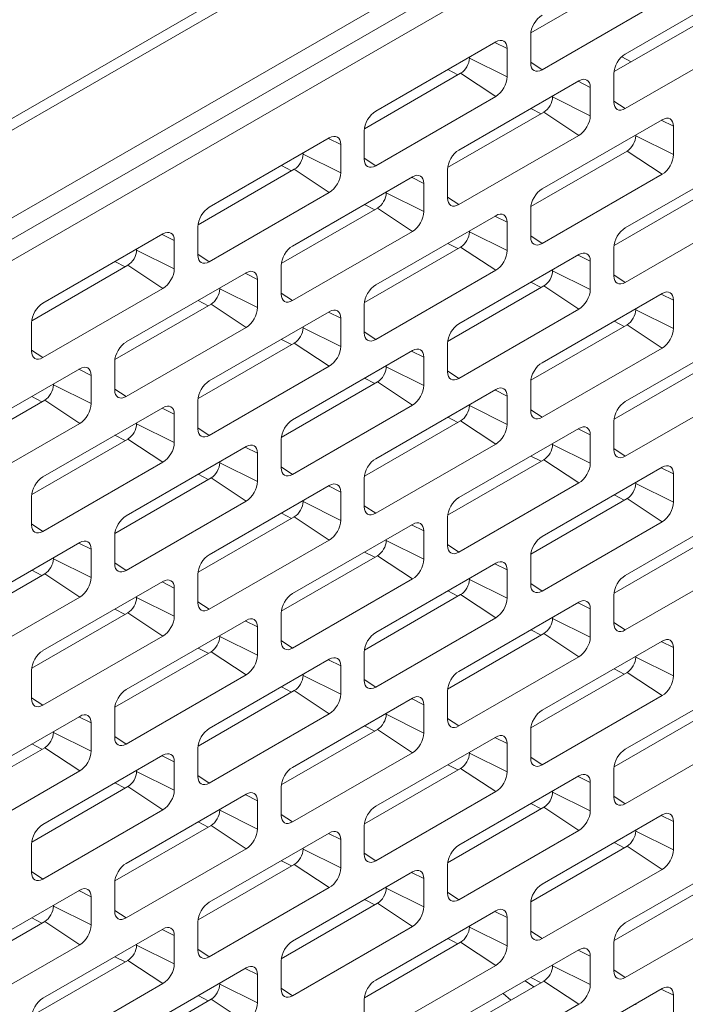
# Model space of a CAD drawing. Header units: millimetres. Extents: x 11 to 1665, y 44 to 957.
# Tile 59 of 69: x 1509 to 1536, y 504 to 544. Entities that reach past the tile are written whole.
import ezdxf

# ---------------------------------------------------------------- set-up
doc = ezdxf.new("R2010")
doc.units = ezdxf.units.MM
doc.header["$MEASUREMENT"] = 0
doc.layers.get('0').update_dxf_attribs({"lineweight": 25})

msp = doc.modelspace()

# ---------------------------------------------------------------- linework, layer by layer
at = {"color": 0, "linetype": 'Continuous', "lineweight": 0, "extrusion": (-5.55112e-17, 0.816497, 0.57735)}
for p, q in [((1663.688, 629.269), (1356.096, 451.681)), ((1663.889, 628.908), (1356.297, 451.32)), ((1367.611, 454.308), (1652.575, 618.832)), ((1602.017, 588.783), (1366.904, 453.041)), ((1602.724, 588.332), (1367.611, 452.589)), ((1529.314, 543.052), (1533.198, 545.294)), ((1537.971, 544.988), (1533.127, 542.192)), ((1529.768, 541.559), (1534.612, 544.355)), ((1532.673, 541.48), (1536.557, 543.723)), ((1527.895, 542.682), (1523.051, 539.885)), ((1527.86, 542.662), (1528.354, 542.416)), ((1529.309, 542.967), (1529.309, 541.824)), ((1533.127, 539.987), (1537.971, 542.784)), ((1528.354, 541.273), (1528.354, 542.416)), ((1526.834, 542.028), (1526.834, 542.069)), ((1526.834, 542.028), (1528.354, 541.273)), ((1529.309, 541.864), (1529.768, 541.559)), ((1532.982, 542.081), (1533.368, 541.882)), ((1525.959, 541.564), (1526.369, 541.352)), ((1522.597, 539.174), (1526.48, 541.416)), ((1531.253, 541.11), (1526.41, 538.313)), ((1526.48, 541.416), (1527.895, 540.477)), ((1531.219, 541.09), (1531.713, 540.845)), ((1532.668, 541.396), (1532.668, 540.253)), ((1531.713, 539.701), (1531.713, 540.845)), ((1523.051, 537.681), (1527.895, 540.477)), ((1530.193, 540.457), (1530.193, 540.497)), ((1530.193, 540.457), (1531.713, 539.701)), ((1532.668, 540.292), (1533.127, 539.987)), ((1529.318, 539.993), (1529.727, 539.78)), ((1525.955, 537.602), (1529.839, 539.844)), ((1534.612, 539.538), (1529.768, 536.742)), ((1529.839, 539.844), (1531.253, 538.905)), ((1534.578, 539.518), (1535.072, 539.273)), ((1522.591, 539.089), (1522.591, 537.946)), ((1535.072, 538.13), (1535.072, 539.273)), ((1521.177, 538.803), (1516.333, 536.007)), ((1521.143, 538.783), (1521.637, 538.538)), ((1526.41, 536.109), (1531.253, 538.905)), ((1533.551, 538.885), (1533.551, 538.926)), ((1533.551, 538.885), (1535.072, 538.13)), ((1521.637, 537.395), (1521.637, 538.538)), ((1520.116, 538.15), (1520.116, 538.191)), ((1520.116, 538.15), (1521.637, 537.395)), ((1522.591, 537.986), (1523.051, 537.681)), ((1529.314, 536.03), (1533.198, 538.273)), ((1537.971, 537.966), (1533.127, 535.17)), ((1533.198, 538.273), (1534.612, 537.334)), ((1515.879, 535.295), (1519.763, 537.538)), ((1519.242, 537.686), (1519.651, 537.473)), ((1519.763, 537.538), (1521.177, 536.599)), ((1525.95, 537.517), (1525.95, 536.374)), ((1524.536, 537.232), (1519.692, 534.435)), ((1524.501, 537.212), (1524.995, 536.966)), ((1529.768, 534.537), (1534.612, 537.334)), ((1524.995, 535.823), (1524.995, 536.966)), ((1532.673, 534.459), (1536.557, 536.701)), ((1516.333, 533.802), (1521.177, 536.599)), ((1523.475, 536.578), (1523.475, 536.619)), ((1523.475, 536.578), (1524.995, 535.823)), ((1525.95, 536.414), (1526.41, 536.109)), ((1519.238, 533.724), (1523.122, 535.966)), ((1522.601, 536.114), (1523.01, 535.901)), ((1523.122, 535.966), (1524.536, 535.027)), ((1529.309, 535.946), (1529.309, 534.802)), ((1527.895, 535.66), (1523.051, 532.863)), ((1527.86, 535.64), (1528.354, 535.394)), ((1533.127, 532.965), (1537.971, 535.762)), ((1515.874, 535.211), (1515.874, 534.068)), ((1528.354, 534.251), (1528.354, 535.394)), ((1514.46, 534.925), (1509.616, 532.128)), ((1514.425, 534.905), (1514.919, 534.66)), ((1519.692, 532.23), (1524.536, 535.027)), ((1526.834, 535.007), (1526.834, 535.047)), ((1526.834, 535.007), (1528.354, 534.251)), ((1529.309, 534.842), (1529.768, 534.537)), ((1513.399, 534.272), (1513.399, 534.313)), ((1514.919, 533.516), (1514.919, 534.66)), ((1522.597, 532.152), (1526.48, 534.394)), ((1525.959, 534.542), (1526.369, 534.33)), ((1526.48, 534.394), (1527.895, 533.455)), ((1532.668, 534.374), (1532.668, 533.231)), ((1513.399, 534.272), (1514.919, 533.516)), ((1515.874, 534.107), (1516.333, 533.802)), ((1531.253, 534.088), (1526.41, 531.291)), ((1531.219, 534.068), (1531.713, 533.823)), ((1509.162, 531.417), (1513.045, 533.659)), ((1512.524, 533.808), (1512.934, 533.595)), ((1513.045, 533.659), (1514.46, 532.72)), ((1519.233, 533.639), (1519.233, 532.496)), ((1531.713, 532.68), (1531.713, 533.823)), ((1517.818, 533.353), (1512.975, 530.557)), ((1517.784, 533.333), (1518.278, 533.088)), ((1523.051, 530.659), (1527.895, 533.455)), ((1530.193, 533.435), (1530.193, 533.476)), ((1530.193, 533.435), (1531.713, 532.68)), ((1532.668, 533.27), (1533.127, 532.965)), ((1509.616, 529.924), (1514.46, 532.72)), ((1516.758, 532.7), (1516.758, 532.741)), ((1518.278, 531.945), (1518.278, 533.088)), ((1525.955, 530.58), (1529.839, 532.822)), ((1529.318, 532.971), (1529.727, 532.758)), ((1529.839, 532.822), (1531.253, 531.883)), ((1516.758, 532.7), (1518.278, 531.945)), ((1519.233, 532.536), (1519.692, 532.23)), ((1534.612, 532.516), (1529.768, 529.72)), ((1534.578, 532.496), (1535.072, 532.251)), ((1512.52, 529.845), (1516.404, 532.088)), ((1515.883, 532.236), (1516.292, 532.023)), ((1516.404, 532.088), (1517.818, 531.149)), ((1522.591, 532.067), (1522.591, 530.924)), ((1535.072, 531.108), (1535.072, 532.251)), ((1521.177, 531.781), (1516.333, 528.985)), ((1521.143, 531.761), (1521.637, 531.516)), ((1521.637, 530.373), (1521.637, 531.516)), ((1526.41, 529.087), (1531.253, 531.883)), ((1533.551, 531.863), (1533.551, 531.904)), ((1533.551, 531.863), (1535.072, 531.108)), ((1509.156, 531.332), (1509.156, 530.189)), ((1512.975, 528.352), (1517.818, 531.149)), ((1520.116, 531.128), (1520.116, 531.169)), ((1520.116, 531.128), (1521.637, 530.373)), ((1529.314, 529.008), (1533.198, 531.251)), ((1532.677, 531.399), (1533.086, 531.186)), ((1533.198, 531.251), (1534.612, 530.312)), ((1522.591, 530.964), (1523.051, 530.659)), ((1537.971, 530.944), (1533.127, 528.148)), ((1515.879, 528.274), (1519.763, 530.516)), ((1519.242, 530.664), (1519.651, 530.451)), ((1519.763, 530.516), (1521.177, 529.577)), ((1525.95, 530.495), (1525.95, 529.352)), ((1509.156, 530.229), (1509.616, 529.924)), ((1524.536, 530.21), (1519.692, 527.413)), ((1524.501, 530.19), (1524.995, 529.944)), ((1524.995, 528.801), (1524.995, 529.944)), ((1529.768, 527.515), (1534.612, 530.312)), ((1512.515, 529.761), (1512.515, 528.617)), ((1516.333, 526.78), (1521.177, 529.577)), ((1523.475, 529.556), (1523.475, 529.597)), ((1523.475, 529.556), (1524.995, 528.801)), ((1532.673, 527.437), (1536.557, 529.679)), ((1511.101, 529.475), (1506.257, 526.678)), ((1511.066, 529.455), (1511.56, 529.209)), ((1511.56, 528.066), (1511.56, 529.209)), ((1525.95, 529.392), (1526.41, 529.087)), ((1510.04, 528.822), (1510.04, 528.862)), ((1510.04, 528.822), (1511.56, 528.066)), ((1519.238, 526.702), (1523.122, 528.944)), ((1522.601, 529.092), (1523.01, 528.88)), ((1523.122, 528.944), (1524.536, 528.005)), ((1529.309, 528.924), (1529.309, 527.781)), ((1533.127, 525.943), (1537.971, 528.74)), ((1509.166, 528.357), (1509.575, 528.145)), ((1512.515, 528.657), (1512.975, 528.352)), ((1527.895, 528.638), (1523.051, 525.841)), ((1527.86, 528.618), (1528.354, 528.373)), ((1528.354, 527.229), (1528.354, 528.373)), ((1505.803, 525.967), (1509.687, 528.209)), ((1509.687, 528.209), (1511.101, 527.27)), ((1515.874, 528.189), (1515.874, 527.046)), ((1519.692, 525.209), (1524.536, 528.005)), ((1526.834, 527.985), (1526.834, 528.026)), ((1526.834, 527.985), (1528.354, 527.229)), ((1514.46, 527.903), (1509.616, 525.107)), ((1514.425, 527.883), (1514.919, 527.638)), ((1514.919, 526.495), (1514.919, 527.638)), ((1529.309, 527.82), (1529.768, 527.515)), ((1506.257, 524.474), (1511.101, 527.27)), ((1513.399, 527.25), (1513.399, 527.291)), ((1513.399, 527.25), (1514.919, 526.495)), ((1522.597, 525.13), (1526.48, 527.372)), ((1525.959, 527.521), (1526.369, 527.308)), ((1526.48, 527.372), (1527.895, 526.433)), ((1532.668, 527.352), (1532.668, 526.209)), ((1512.524, 526.786), (1512.934, 526.573)), ((1515.874, 527.086), (1516.333, 526.78)), ((1531.253, 527.066), (1526.41, 524.27)), ((1531.219, 527.046), (1531.713, 526.801)), ((1531.713, 525.658), (1531.713, 526.801)), ((1509.162, 524.395), (1513.045, 526.637)), ((1513.045, 526.637), (1514.46, 525.698)), ((1519.233, 526.617), (1519.233, 525.474)), ((1523.051, 523.637), (1527.895, 526.433)), ((1530.193, 526.413), (1530.193, 526.454)), ((1530.193, 526.413), (1531.713, 525.658)), ((1517.818, 526.331), (1512.975, 523.535)), ((1517.784, 526.311), (1518.278, 526.066)), ((1518.278, 524.923), (1518.278, 526.066)), ((1529.318, 525.949), (1529.727, 525.736)), ((1532.668, 526.249), (1533.127, 525.943)), ((1509.616, 522.902), (1514.46, 525.698)), ((1516.758, 525.678), (1516.758, 525.719)), ((1516.758, 525.678), (1518.278, 524.923)), ((1525.955, 523.558), (1529.839, 525.801)), ((1529.839, 525.801), (1531.253, 524.862)), ((1515.883, 525.214), (1516.292, 525.001)), ((1519.233, 525.514), (1519.692, 525.209)), ((1534.612, 525.494), (1529.768, 522.698)), ((1534.578, 525.474), (1535.072, 525.229)), ((1535.072, 524.086), (1535.072, 525.229)), ((1512.52, 522.824), (1516.404, 525.066)), ((1521.177, 524.76), (1516.333, 521.963)), ((1516.404, 525.066), (1517.818, 524.127)), ((1522.591, 525.045), (1522.591, 523.902)), ((1526.41, 522.065), (1531.253, 524.862)), ((1533.551, 524.841), (1533.551, 524.882)), ((1533.551, 524.841), (1535.072, 524.086)), ((1521.143, 524.74), (1521.637, 524.494)), ((1521.637, 523.351), (1521.637, 524.494)), ((1532.677, 524.377), (1533.086, 524.164)), ((1509.156, 524.31), (1509.156, 523.167)), ((1512.975, 521.33), (1517.818, 524.127)), ((1520.116, 524.106), (1520.116, 524.147)), ((1520.116, 524.106), (1521.637, 523.351)), ((1529.314, 521.987), (1533.198, 524.229)), ((1533.198, 524.229), (1534.612, 523.29)), ((1519.242, 523.642), (1519.651, 523.429)), ((1522.591, 523.942), (1523.051, 523.637)), ((1537.971, 523.923), (1533.127, 521.126)), ((1509.156, 523.207), (1509.616, 522.902)), ((1515.879, 521.252), (1519.763, 523.494)), ((1524.536, 523.188), (1519.692, 520.391)), ((1519.763, 523.494), (1521.177, 522.555)), ((1524.501, 523.168), (1524.995, 522.922)), ((1525.95, 523.474), (1525.95, 522.33)), ((1529.768, 520.493), (1534.612, 523.29)), ((1524.995, 521.779), (1524.995, 522.922)), ((1511.101, 522.453), (1506.257, 519.656)), ((1511.066, 522.433), (1511.56, 522.188)), ((1512.515, 522.739), (1512.515, 521.596)), ((1516.333, 519.758), (1521.177, 522.555)), ((1523.475, 522.535), (1523.475, 522.575)), ((1523.475, 522.535), (1524.995, 521.779)), ((1525.95, 522.37), (1526.41, 522.065)), ((1532.673, 520.415), (1536.557, 522.657)), ((1511.56, 521.044), (1511.56, 522.188)), ((1522.601, 522.07), (1523.01, 521.858)), ((1510.04, 521.8), (1510.04, 521.841)), ((1510.04, 521.8), (1511.56, 521.044)), ((1512.515, 521.635), (1512.975, 521.33)), ((1519.238, 519.68), (1523.122, 521.922)), ((1527.895, 521.616), (1523.051, 518.82)), ((1523.122, 521.922), (1524.536, 520.983)), ((1527.86, 521.596), (1528.354, 521.351)), ((1529.309, 521.902), (1529.309, 520.759)), ((1533.127, 518.922), (1537.971, 521.718)), ((1505.803, 518.945), (1509.687, 521.187)), ((1509.166, 521.336), (1509.575, 521.123)), ((1509.687, 521.187), (1511.101, 520.248)), ((1528.354, 520.208), (1528.354, 521.351)), ((1514.46, 520.881), (1509.616, 518.085)), ((1514.425, 520.861), (1514.919, 520.616)), ((1515.874, 521.167), (1515.874, 520.024)), ((1519.692, 518.187), (1524.536, 520.983)), ((1526.834, 520.963), (1526.834, 521.004)), ((1526.834, 520.963), (1528.354, 520.208)), ((1529.309, 520.798), (1529.768, 520.493)), ((1514.919, 519.473), (1514.919, 520.616)), ((1525.959, 520.499), (1526.369, 520.286)), ((1506.257, 517.452), (1511.101, 520.248)), ((1513.399, 520.228), (1513.399, 520.269)), ((1513.399, 520.228), (1514.919, 519.473)), ((1515.874, 520.064), (1516.333, 519.758)), ((1522.597, 518.108), (1526.48, 520.35)), ((1531.253, 520.044), (1526.41, 517.248)), ((1526.48, 520.35), (1527.895, 519.411)), ((1531.219, 520.024), (1531.713, 519.779)), ((1532.668, 520.33), (1532.668, 519.187)), ((1509.162, 517.373), (1513.045, 519.616)), ((1512.524, 519.764), (1512.934, 519.551)), ((1513.045, 519.616), (1514.46, 518.677)), ((1519.233, 519.595), (1519.233, 518.452)), ((1531.713, 518.636), (1531.713, 519.779)), ((1517.818, 519.309), (1512.975, 516.513)), ((1517.784, 519.29), (1518.278, 519.044)), ((1523.051, 516.615), (1527.895, 519.411)), ((1530.193, 519.391), (1530.193, 519.432)), ((1530.193, 519.391), (1531.713, 518.636)), ((1532.668, 519.227), (1533.127, 518.922)), ((1518.278, 517.901), (1518.278, 519.044)), ((1529.318, 518.927), (1529.727, 518.714)), ((1509.616, 515.88), (1514.46, 518.677)), ((1516.758, 518.656), (1516.758, 518.697)), ((1516.758, 518.656), (1518.278, 517.901)), ((1519.233, 518.492), (1519.692, 518.187)), ((1525.955, 516.536), (1529.839, 518.779)), ((1534.612, 518.473), (1529.768, 515.676)), ((1529.839, 518.779), (1531.253, 517.84)), ((1534.578, 518.453), (1535.072, 518.207)), ((1512.52, 515.802), (1516.404, 518.044)), ((1515.883, 518.192), (1516.292, 517.979)), ((1516.404, 518.044), (1517.818, 517.105)), ((1522.591, 518.023), (1522.591, 516.88)), ((1535.072, 517.064), (1535.072, 518.207)), ((1521.177, 517.738), (1516.333, 514.941)), ((1521.143, 517.718), (1521.637, 517.472)), ((1526.41, 515.043), (1531.253, 517.84)), ((1533.551, 517.819), (1533.551, 517.86)), ((1533.551, 517.819), (1535.072, 517.064)), ((1509.156, 517.289), (1509.156, 516.145)), ((1521.637, 516.329), (1521.637, 517.472)), ((1529.314, 514.965), (1533.198, 517.207)), ((1532.677, 517.355), (1533.086, 517.142)), ((1533.198, 517.207), (1534.612, 516.268)), ((1512.975, 514.308), (1517.818, 517.105)), ((1520.116, 517.084), (1520.116, 517.125)), ((1520.116, 517.084), (1521.637, 516.329)), ((1522.591, 516.92), (1523.051, 516.615)), ((1537.971, 516.901), (1533.127, 514.104)), ((1515.879, 514.23), (1519.763, 516.472)), ((1519.242, 516.62), (1519.651, 516.408)), ((1519.763, 516.472), (1521.177, 515.533)), ((1525.95, 516.452), (1525.95, 515.309)), ((1509.156, 516.185), (1509.616, 515.88)), ((1524.536, 516.166), (1519.692, 513.369)), ((1524.501, 516.146), (1524.995, 515.901)), ((1529.768, 513.471), (1534.612, 516.268)), ((1512.515, 515.717), (1512.515, 514.574)), ((1524.995, 514.757), (1524.995, 515.901)), ((1532.673, 513.393), (1536.557, 515.635)), ((1511.101, 515.431), (1506.257, 512.635)), ((1511.066, 515.411), (1511.56, 515.166)), ((1516.333, 512.737), (1521.177, 515.533)), ((1523.475, 515.513), (1523.475, 515.554)), ((1523.475, 515.513), (1524.995, 514.757)), ((1525.95, 515.348), (1526.41, 515.043)), ((1510.04, 514.778), (1510.04, 514.819)), ((1511.56, 514.023), (1511.56, 515.166)), ((1519.238, 512.658), (1523.122, 514.9)), ((1522.601, 515.049), (1523.01, 514.836)), ((1523.122, 514.9), (1524.536, 513.961)), ((1529.309, 514.88), (1529.309, 513.737)), ((1510.04, 514.778), (1511.56, 514.023)), ((1512.515, 514.614), (1512.975, 514.308)), ((1527.895, 514.594), (1523.051, 511.798)), ((1527.86, 514.574), (1528.354, 514.329)), ((1533.127, 511.9), (1537.971, 514.696)), ((1505.803, 511.923), (1509.687, 514.165)), ((1509.166, 514.314), (1509.575, 514.101)), ((1509.687, 514.165), (1511.101, 513.227)), ((1515.874, 514.145), (1515.874, 513.002)), ((1528.354, 513.186), (1528.354, 514.329)), ((1514.46, 513.859), (1509.616, 511.063)), ((1514.425, 513.839), (1514.919, 513.594)), ((1519.692, 511.165), (1524.536, 513.961)), ((1526.834, 513.941), (1526.834, 513.982)), ((1526.834, 513.941), (1528.354, 513.186)), ((1529.309, 513.777), (1529.768, 513.471)), ((1506.257, 510.43), (1511.101, 513.227)), ((1513.399, 513.206), (1513.399, 513.247)), ((1514.919, 512.451), (1514.919, 513.594)), ((1522.597, 511.086), (1526.48, 513.329)), ((1525.959, 513.477), (1526.369, 513.264)), ((1526.48, 513.329), (1527.895, 512.39)), ((1532.668, 513.308), (1532.668, 512.165)), ((1513.399, 513.206), (1514.919, 512.451)), ((1515.874, 513.042), (1516.333, 512.737)), ((1531.253, 513.022), (1526.41, 510.226)), ((1531.219, 513.002), (1531.713, 512.757)), ((1509.162, 510.352), (1513.045, 512.594)), ((1512.524, 512.742), (1512.934, 512.529)), ((1513.045, 512.594), (1514.46, 511.655)), ((1519.233, 512.573), (1519.233, 511.43)), ((1531.713, 511.614), (1531.713, 512.757)), ((1517.818, 512.288), (1512.975, 509.491)), ((1517.784, 512.268), (1518.278, 512.022)), ((1518.278, 510.879), (1518.278, 512.022)), ((1523.051, 509.593), (1527.895, 512.39)), ((1530.193, 512.369), (1530.193, 512.41)), ((1530.193, 512.369), (1531.713, 511.614)), ((1532.668, 512.205), (1533.127, 511.9)), ((1509.616, 508.858), (1514.46, 511.655)), ((1516.758, 511.634), (1516.758, 511.675)), ((1516.758, 511.634), (1518.278, 510.879)), ((1525.955, 509.515), (1529.839, 511.757)), ((1529.318, 511.905), (1529.727, 511.692)), ((1529.839, 511.757), (1531.253, 510.818)), ((1519.233, 511.47), (1519.692, 511.165)), ((1534.612, 511.451), (1529.768, 508.654)), ((1534.578, 511.431), (1535.072, 511.185)), ((1512.52, 508.78), (1516.404, 511.022)), ((1515.883, 511.17), (1516.292, 510.958)), ((1516.404, 511.022), (1517.818, 510.083)), ((1522.591, 511.002), (1522.591, 509.858)), ((1533.551, 510.797), (1533.551, 510.838)), ((1535.072, 510.042), (1535.072, 511.185)), ((1521.177, 510.716), (1516.333, 507.919)), ((1521.143, 510.696), (1521.637, 510.45)), ((1521.637, 509.307), (1521.637, 510.45)), ((1526.41, 508.021), (1531.253, 510.818)), ((1533.551, 510.797), (1535.072, 510.042)), ((1509.156, 510.267), (1509.156, 509.124)), ((1512.975, 507.286), (1517.818, 510.083)), ((1520.116, 510.063), (1520.116, 510.103)), ((1520.116, 510.063), (1521.637, 509.307)), ((1529.314, 507.943), (1533.198, 510.185)), ((1532.677, 510.333), (1533.086, 510.121)), ((1533.198, 510.185), (1534.612, 509.246)), ((1522.591, 509.898), (1523.051, 509.593)), ((1537.971, 509.879), (1533.127, 507.082)), ((1515.879, 507.208), (1519.763, 509.45)), ((1519.242, 509.598), (1519.651, 509.386)), ((1519.763, 509.45), (1521.177, 508.511)), ((1525.95, 509.43), (1525.95, 508.287)), ((1529.768, 506.45), (1534.612, 509.246)), ((1509.156, 509.163), (1509.616, 508.858)), ((1524.536, 509.144), (1519.692, 506.348)), ((1524.501, 509.124), (1524.995, 508.879)), ((1524.995, 507.736), (1524.995, 508.879)), ((1512.515, 508.695), (1512.515, 507.552)), ((1516.333, 505.715), (1521.177, 508.511)), ((1523.475, 508.491), (1523.475, 508.532)), ((1523.475, 508.491), (1524.995, 507.736)), ((1532.673, 506.371), (1536.557, 508.613)), ((1511.101, 508.409), (1506.257, 505.613)), ((1511.066, 508.389), (1511.56, 508.144)), ((1511.56, 507.001), (1511.56, 508.144)), ((1525.95, 508.327), (1526.41, 508.021)), ((1510.04, 507.756), (1510.04, 507.797)), ((1510.04, 507.756), (1511.56, 507.001)), ((1519.238, 505.636), (1523.122, 507.878)), ((1522.601, 508.027), (1523.01, 507.814)), ((1523.122, 507.878), (1524.536, 506.939)), ((1529.309, 507.858), (1529.309, 506.715)), ((1533.127, 504.878), (1537.971, 507.674)), ((1509.166, 507.292), (1509.575, 507.079)), ((1512.515, 507.592), (1512.975, 507.286)), ((1527.895, 507.572), (1523.051, 504.776)), ((1527.86, 507.552), (1528.354, 507.307)), ((1528.354, 506.164), (1528.354, 507.307)), ((1505.803, 504.901), (1509.687, 507.144)), ((1509.687, 507.144), (1511.101, 506.205)), ((1515.874, 507.123), (1515.874, 505.98)), ((1519.692, 504.143), (1524.536, 506.939)), ((1526.834, 506.919), (1526.834, 506.96)), ((1526.834, 506.919), (1528.354, 506.164)), ((1514.46, 506.837), (1509.616, 504.041)), ((1514.425, 506.818), (1514.919, 506.572)), ((1514.919, 505.429), (1514.919, 506.572)), ((1525.959, 506.455), (1526.369, 506.242)), ((1529.309, 506.755), (1529.768, 506.45)), ((1506.257, 503.408), (1511.101, 506.205)), ((1513.399, 506.184), (1513.399, 506.225)), ((1513.399, 506.184), (1514.919, 505.429)), ((1522.597, 504.064), (1526.48, 506.307)), ((1526.48, 506.307), (1527.895, 505.368)), ((1532.668, 506.286), (1532.668, 505.143)), ((1512.524, 505.72), (1512.934, 505.507)), ((1515.874, 506.02), (1516.333, 505.715)), ((1531.253, 506.001), (1526.41, 503.204)), ((1531.219, 505.981), (1531.713, 505.735)), ((1531.713, 504.592), (1531.713, 505.735)), ((1509.162, 503.33), (1513.045, 505.572)), ((1517.818, 505.266), (1512.975, 502.469)), ((1513.045, 505.572), (1514.46, 504.633)), ((1519.233, 505.551), (1519.233, 504.408)), ((1523.051, 502.571), (1527.895, 505.368)), ((1530.193, 505.347), (1530.193, 505.388)), ((1530.193, 505.347), (1531.713, 504.592)), ((1517.784, 505.246), (1518.278, 505)), ((1518.278, 503.857), (1518.278, 505)), ((1529.316, 504.882), (1529.727, 504.67)), ((1532.668, 505.183), (1533.127, 504.878)), ((1509.616, 501.836), (1514.46, 504.633)), ((1516.758, 504.612), (1516.758, 504.653)), ((1516.758, 504.612), (1518.278, 503.857)), ((1525.955, 502.493), (1529.839, 504.735)), ((1529.089, 504.751), (1529.431, 504.499)), ((1529.839, 504.735), (1531.253, 503.796)), ((1515.883, 504.148), (1516.292, 503.936)), ((1519.233, 504.448), (1519.692, 504.143)), ((1528.505, 503.965), (1528.197, 504.236)), ((1534.612, 504.429), (1529.768, 501.632)), ((1534.578, 504.409), (1535.072, 504.163)), ((1535.072, 503.02), (1535.072, 504.163)), ((1512.52, 501.758), (1516.404, 504)), ((1516.404, 504), (1517.818, 503.061)), ((1522.591, 503.98), (1522.591, 502.837)), ((1526.41, 500.999), (1531.253, 503.796)), ((1533.551, 503.776), (1533.551, 503.816))]:
    msp.add_line(p, q, dxfattribs=at)
at = {"color": 0, "linetype": 'Continuous', "lineweight": 0}
for centre, major_axis, start_param, end_param in [((1529.768, 543.233), (-0.325, -0.563), -2.356194, -0.785398), ((1527.895, 542.151), (0.325, 0.563), -0.785398, 0.785398), ((1526.48, 541.824), (0.25, 0.433), -2.356194, -0.785398), ((1533.127, 541.661), (-0.325, -0.563), -2.356194, -0.785398), ((1529.768, 542.09), (-0.325, -0.563), -0.785398, 0.785398), ((1527.895, 541.008), (0.325, 0.563), -2.356194, -0.785398), ((1531.253, 540.579), (0.325, 0.563), -0.785398, 0.785398), ((1529.839, 540.253), (0.25, 0.433), -2.356194, -0.785398), ((1523.051, 539.354), (-0.325, -0.563), -2.356194, -0.785398), ((1533.127, 540.518), (-0.325, -0.563), -0.785398, 0.785398), ((1531.253, 539.436), (0.325, 0.563), -2.356194, -0.785398), ((1534.612, 539.007), (0.325, 0.563), -0.785398, 0.785398), ((1521.177, 538.273), (0.325, 0.563), -0.785398, 0.785398), ((1526.41, 537.783), (-0.325, -0.563), -2.356194, -0.785398), ((1519.763, 537.946), (0.25, 0.433), -2.356194, -0.785398), ((1523.051, 538.211), (-0.325, -0.563), -0.785398, 0.785398), ((1534.612, 537.864), (0.325, 0.563), -2.356194, -0.785398), ((1521.177, 537.129), (0.325, 0.563), -2.356194, -0.785398), ((1524.536, 536.701), (0.325, 0.563), -0.785398, 0.785398), ((1529.768, 536.211), (-0.325, -0.563), -2.356194, -0.785398), ((1523.122, 536.374), (0.25, 0.433), -2.356194, -0.785398), ((1526.41, 536.64), (-0.325, -0.563), -0.785398, 0.785398), ((1516.333, 535.476), (-0.325, -0.563), -2.356194, -0.785398), ((1524.536, 535.558), (0.325, 0.563), -2.356194, -0.785398), ((1527.895, 535.129), (0.325, 0.563), -0.785398, 0.785398), ((1533.127, 534.639), (-0.325, -0.563), -2.356194, -0.785398), ((1514.46, 534.394), (0.325, 0.563), -0.785398, 0.785398), ((1526.48, 534.802), (0.25, 0.433), -2.356194, -0.785398), ((1529.768, 535.068), (-0.325, -0.563), -0.785398, 0.785398), ((1519.692, 533.904), (-0.325, -0.563), -2.356194, -0.785398), ((1513.045, 534.068), (0.25, 0.433), -2.356194, -0.785398), ((1516.333, 534.333), (-0.325, -0.563), -0.785398, 0.785398), ((1527.895, 533.986), (0.325, 0.563), -2.356194, -0.785398), ((1531.253, 533.557), (0.325, 0.563), -0.785398, 0.785398), ((1514.46, 533.251), (0.325, 0.563), -2.356194, -0.785398), ((1517.818, 532.822), (0.325, 0.563), -0.785398, 0.785398), ((1529.839, 533.231), (0.25, 0.433), -2.356194, -0.785398), ((1533.127, 533.496), (-0.325, -0.563), -0.785398, 0.785398), ((1523.051, 532.333), (-0.325, -0.563), -2.356194, -0.785398), ((1516.404, 532.496), (0.25, 0.433), -2.356194, -0.785398), ((1519.692, 532.761), (-0.325, -0.563), -0.785398, 0.785398), ((1531.253, 532.414), (0.325, 0.563), -2.356194, -0.785398), ((1534.612, 531.986), (0.325, 0.563), -0.785398, 0.785398), ((1509.616, 531.598), (-0.325, -0.563), -2.356194, -0.785398), ((1517.818, 531.679), (0.325, 0.563), -2.356194, -0.785398), ((1521.177, 531.251), (0.325, 0.563), -0.785398, 0.785398), ((1533.198, 531.659), (0.25, 0.433), -2.356194, -0.785398), ((1519.763, 530.924), (0.25, 0.433), -2.356194, -0.785398), ((1526.41, 530.761), (-0.325, -0.563), -2.356194, -0.785398), ((1523.051, 531.189), (-0.325, -0.563), -0.785398, 0.785398), ((1534.612, 530.842), (0.325, 0.563), -2.356194, -0.785398), ((1512.975, 530.026), (-0.325, -0.563), -2.356194, -0.785398), ((1521.177, 530.108), (0.325, 0.563), -2.356194, -0.785398), ((1509.616, 530.455), (-0.325, -0.563), -0.785398, 0.785398), ((1524.536, 529.679), (0.325, 0.563), -0.785398, 0.785398), ((1511.101, 528.944), (0.325, 0.563), -0.785398, 0.785398), ((1523.122, 529.352), (0.25, 0.433), -2.356194, -0.785398), ((1529.768, 529.189), (-0.325, -0.563), -2.356194, -0.785398), ((1526.41, 529.618), (-0.325, -0.563), -0.785398, 0.785398), ((1509.687, 528.617), (0.25, 0.433), -2.356194, -0.785398), ((1516.333, 528.454), (-0.325, -0.563), -2.356194, -0.785398), ((1524.536, 528.536), (0.325, 0.563), -2.356194, -0.785398), ((1512.975, 528.883), (-0.325, -0.563), -0.785398, 0.785398), ((1527.895, 528.107), (0.325, 0.563), -0.785398, 0.785398), ((1511.101, 527.801), (0.325, 0.563), -2.356194, -0.785398), ((1514.46, 527.372), (0.325, 0.563), -0.785398, 0.785398), ((1526.48, 527.781), (0.25, 0.433), -2.356194, -0.785398), ((1533.127, 527.617), (-0.325, -0.563), -2.356194, -0.785398), ((1529.768, 528.046), (-0.325, -0.563), -0.785398, 0.785398), ((1513.045, 527.046), (0.25, 0.433), -2.356194, -0.785398), ((1519.692, 526.882), (-0.325, -0.563), -2.356194, -0.785398), ((1527.895, 526.964), (0.325, 0.563), -2.356194, -0.785398), ((1531.253, 526.535), (0.325, 0.563), -0.785398, 0.785398), ((1516.333, 527.311), (-0.325, -0.563), -0.785398, 0.785398), ((1514.46, 526.229), (0.325, 0.563), -2.356194, -0.785398), ((1517.818, 525.801), (0.325, 0.563), -0.785398, 0.785398), ((1529.839, 526.209), (0.25, 0.433), -2.356194, -0.785398), ((1533.127, 526.474), (-0.325, -0.563), -0.785398, 0.785398), ((1516.404, 525.474), (0.25, 0.433), -2.356194, -0.785398), ((1523.051, 525.311), (-0.325, -0.563), -2.356194, -0.785398), ((1531.253, 525.392), (0.325, 0.563), -2.356194, -0.785398), ((1534.612, 524.964), (0.325, 0.563), -0.785398, 0.785398), ((1519.692, 525.739), (-0.325, -0.563), -0.785398, 0.785398), ((1509.616, 524.576), (-0.325, -0.563), -2.356194, -0.785398), ((1517.818, 524.657), (0.325, 0.563), -2.356194, -0.785398), ((1521.177, 524.229), (0.325, 0.563), -0.785398, 0.785398), ((1533.198, 524.637), (0.25, 0.433), -2.356194, -0.785398), ((1519.763, 523.902), (0.25, 0.433), -2.356194, -0.785398), ((1526.41, 523.739), (-0.325, -0.563), -2.356194, -0.785398), ((1534.612, 523.821), (0.325, 0.563), -2.356194, -0.785398), ((1523.051, 524.168), (-0.325, -0.563), -0.785398, 0.785398), ((1509.616, 523.433), (-0.325, -0.563), -0.785398, 0.785398), ((1512.975, 523.004), (-0.325, -0.563), -2.356194, -0.785398), ((1521.177, 523.086), (0.325, 0.563), -2.356194, -0.785398), ((1524.536, 522.657), (0.325, 0.563), -0.785398, 0.785398), ((1511.101, 521.922), (0.325, 0.563), -0.785398, 0.785398), ((1523.122, 522.33), (0.25, 0.433), -2.356194, -0.785398), ((1529.768, 522.167), (-0.325, -0.563), -2.356194, -0.785398), ((1526.41, 522.596), (-0.325, -0.563), -0.785398, 0.785398), ((1509.687, 521.596), (0.25, 0.433), -2.356194, -0.785398), ((1512.975, 521.861), (-0.325, -0.563), -0.785398, 0.785398), ((1516.333, 521.432), (-0.325, -0.563), -2.356194, -0.785398), ((1524.536, 521.514), (0.325, 0.563), -2.356194, -0.785398), ((1527.895, 521.085), (0.325, 0.563), -0.785398, 0.785398), ((1511.101, 520.779), (0.325, 0.563), -2.356194, -0.785398), ((1514.46, 520.35), (0.325, 0.563), -0.785398, 0.785398), ((1526.48, 520.759), (0.25, 0.433), -2.356194, -0.785398), ((1533.127, 520.595), (-0.325, -0.563), -2.356194, -0.785398), ((1519.692, 519.861), (-0.325, -0.563), -2.356194, -0.785398), ((1529.768, 521.024), (-0.325, -0.563), -0.785398, 0.785398), ((1513.045, 520.024), (0.25, 0.433), -2.356194, -0.785398), ((1516.333, 520.289), (-0.325, -0.563), -0.785398, 0.785398), ((1527.895, 519.942), (0.325, 0.563), -2.356194, -0.785398), ((1531.253, 519.514), (0.325, 0.563), -0.785398, 0.785398), ((1514.46, 519.207), (0.325, 0.563), -2.356194, -0.785398), ((1517.818, 518.779), (0.325, 0.563), -0.785398, 0.785398), ((1529.839, 519.187), (0.25, 0.433), -2.356194, -0.785398), ((1533.127, 519.452), (-0.325, -0.563), -0.785398, 0.785398), ((1523.051, 518.289), (-0.325, -0.563), -2.356194, -0.785398), ((1516.404, 518.452), (0.25, 0.433), -2.356194, -0.785398), ((1519.692, 518.717), (-0.325, -0.563), -0.785398, 0.785398), ((1531.253, 518.37), (0.325, 0.563), -2.356194, -0.785398), ((1534.612, 517.942), (0.325, 0.563), -0.785398, 0.785398), ((1509.616, 517.554), (-0.325, -0.563), -2.356194, -0.785398), ((1517.818, 517.636), (0.325, 0.563), -2.356194, -0.785398), ((1521.177, 517.207), (0.325, 0.563), -0.785398, 0.785398), ((1533.198, 517.615), (0.25, 0.433), -2.356194, -0.785398), ((1526.41, 516.717), (-0.325, -0.563), -2.356194, -0.785398), ((1519.763, 516.88), (0.25, 0.433), -2.356194, -0.785398), ((1523.051, 517.146), (-0.325, -0.563), -0.785398, 0.785398), ((1534.612, 516.799), (0.325, 0.563), -2.356194, -0.785398), ((1512.975, 515.982), (-0.325, -0.563), -2.356194, -0.785398), ((1509.616, 516.411), (-0.325, -0.563), -0.785398, 0.785398), ((1521.177, 516.064), (0.325, 0.563), -2.356194, -0.785398), ((1524.536, 515.635), (0.325, 0.563), -0.785398, 0.785398), ((1529.768, 515.145), (-0.325, -0.563), -2.356194, -0.785398), ((1511.101, 514.9), (0.325, 0.563), -0.785398, 0.785398), ((1523.122, 515.309), (0.25, 0.433), -2.356194, -0.785398), ((1526.41, 515.574), (-0.325, -0.563), -0.785398, 0.785398), ((1516.333, 514.41), (-0.325, -0.563), -2.356194, -0.785398), ((1509.687, 514.574), (0.25, 0.433), -2.356194, -0.785398), ((1512.975, 514.839), (-0.325, -0.563), -0.785398, 0.785398), ((1524.536, 514.492), (0.325, 0.563), -2.356194, -0.785398), ((1527.895, 514.063), (0.325, 0.563), -0.785398, 0.785398), ((1511.101, 513.757), (0.325, 0.563), -2.356194, -0.785398), ((1533.127, 513.574), (-0.325, -0.563), -2.356194, -0.785398), ((1514.46, 513.329), (0.325, 0.563), -0.785398, 0.785398), ((1526.48, 513.737), (0.25, 0.433), -2.356194, -0.785398), ((1529.768, 514.002), (-0.325, -0.563), -0.785398, 0.785398), ((1519.692, 512.839), (-0.325, -0.563), -2.356194, -0.785398), ((1513.045, 513.002), (0.25, 0.433), -2.356194, -0.785398), ((1516.333, 513.267), (-0.325, -0.563), -0.785398, 0.785398), ((1527.895, 512.92), (0.325, 0.563), -2.356194, -0.785398), ((1531.253, 512.492), (0.325, 0.563), -0.785398, 0.785398), ((1514.46, 512.185), (0.325, 0.563), -2.356194, -0.785398), ((1517.818, 511.757), (0.325, 0.563), -0.785398, 0.785398), ((1529.839, 512.165), (0.25, 0.433), -2.356194, -0.785398), ((1533.127, 512.43), (-0.325, -0.563), -0.785398, 0.785398), ((1516.404, 511.43), (0.25, 0.433), -2.356194, -0.785398), ((1523.051, 511.267), (-0.325, -0.563), -2.356194, -0.785398), ((1519.692, 511.696), (-0.325, -0.563), -0.785398, 0.785398), ((1531.253, 511.349), (0.325, 0.563), -2.356194, -0.785398), ((1534.612, 510.92), (0.325, 0.563), -0.785398, 0.785398), ((1509.616, 510.532), (-0.325, -0.563), -2.356194, -0.785398), ((1517.818, 510.614), (0.325, 0.563), -2.356194, -0.785398), ((1521.177, 510.185), (0.325, 0.563), -0.785398, 0.785398), ((1533.198, 510.593), (0.25, 0.433), -2.356194, -0.785398), ((1519.763, 509.858), (0.25, 0.433), -2.356194, -0.785398), ((1526.41, 509.695), (-0.325, -0.563), -2.356194, -0.785398), ((1534.612, 509.777), (0.325, 0.563), -2.356194, -0.785398), ((1523.051, 510.124), (-0.325, -0.563), -0.785398, 0.785398), ((1512.975, 508.96), (-0.325, -0.563), -2.356194, -0.785398), ((1521.177, 509.042), (0.325, 0.563), -2.356194, -0.785398), ((1509.616, 509.389), (-0.325, -0.563), -0.785398, 0.785398), ((1524.536, 508.613), (0.325, 0.563), -0.785398, 0.785398), ((1511.101, 507.878), (0.325, 0.563), -0.785398, 0.785398), ((1523.122, 508.287), (0.25, 0.433), -2.356194, -0.785398), ((1529.768, 508.123), (-0.325, -0.563), -2.356194, -0.785398), ((1526.41, 508.552), (-0.325, -0.563), -0.785398, 0.785398), ((1509.687, 507.552), (0.25, 0.433), -2.356194, -0.785398), ((1516.333, 507.389), (-0.325, -0.563), -2.356194, -0.785398), ((1524.536, 507.47), (0.325, 0.563), -2.356194, -0.785398), ((1527.895, 507.042), (0.325, 0.563), -0.785398, 0.785398), ((1512.975, 507.817), (-0.325, -0.563), -0.785398, 0.785398), ((1511.101, 506.735), (0.325, 0.563), -2.356194, -0.785398), ((1514.46, 506.307), (0.325, 0.563), -0.785398, 0.785398), ((1526.48, 506.715), (0.25, 0.433), -2.356194, -0.785398), ((1533.127, 506.552), (-0.325, -0.563), -2.356194, -0.785398), ((1529.768, 506.98), (-0.325, -0.563), -0.785398, 0.785398), ((1513.045, 505.98), (0.25, 0.433), -2.356194, -0.785398), ((1519.692, 505.817), (-0.325, -0.563), -2.356194, -0.785398), ((1527.895, 505.898), (0.325, 0.563), -2.356194, -0.785398), ((1531.253, 505.47), (0.325, 0.563), -0.785398, 0.785398), ((1516.333, 506.245), (-0.325, -0.563), -0.785398, 0.785398), ((1514.46, 505.164), (0.325, 0.563), -2.356194, -0.785398), ((1517.818, 504.735), (0.325, 0.563), -0.785398, 0.785398), ((1529.839, 505.143), (0.25, 0.433), -2.356194, -0.785398), ((1533.127, 505.409), (-0.325, -0.563), -0.785398, 0.785398), ((1516.404, 504.408), (0.25, 0.433), -2.356194, -0.785398), ((1523.051, 504.245), (-0.325, -0.563), -2.356194, -0.785398), ((1531.253, 504.327), (0.325, 0.563), -2.356194, -0.785398), ((1534.612, 503.898), (0.325, 0.563), -0.785398, 0.785398), ((1519.692, 504.674), (-0.325, -0.563), -0.785398, 0.785398), ((1509.616, 503.51), (-0.325, -0.563), -2.356194, -0.785398), ((1517.818, 503.592), (0.325, 0.563), -2.356194, -0.785398)]:
    msp.add_ellipse(centre, major_axis=major_axis, ratio=0.57735, start_param=start_param, end_param=end_param, dxfattribs=at)
at = {"color": 0, "linetype": 'Continuous', "lineweight": 0, "extrusion": (1.88578e-16, -1.72974e-16, -1)}
msp.add_ellipse((1533.198, 538.681), major_axis=(-0.25, -0.433), ratio=0.57735, start_param=-2.356194, end_param=-0.785398, dxfattribs=at)

doc.saveas('drawing.dxf')
